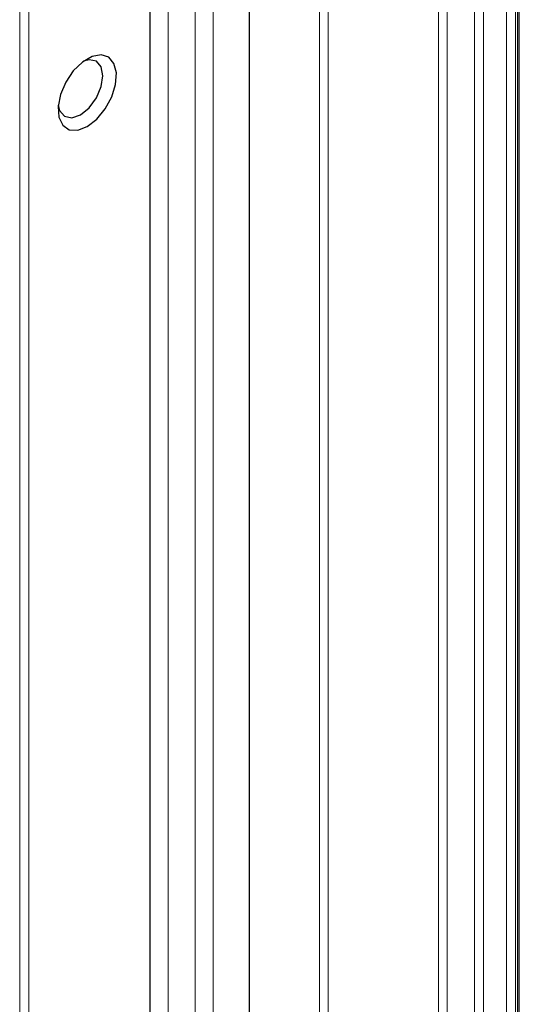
# Paper-space layout 'Blatt2' of a CAD drawing. Header units: millimetres. Extents: x 5 to 418, y 2 to 292.
# Tile 53 of 60: x 290 to 306, y 133 to 164. Entities that reach past the tile are written whole.
import ezdxf

# ---------------------------------------------------------------- set-up
doc = ezdxf.new("R2010")
doc.units = ezdxf.units.MM

psp = doc.layouts.new('Blatt2')

# ---------------------------------------------------------------- linework, layer by layer
at = {"color": 7, "linetype": 'Continuous', "lineweight": 18}
for p, q in [((305.78, 107.125), (305.78, 209.03)), ((306.06, 208.866), (306.06, 107.124)), ((304.775, 106.723), (304.775, 208.627)), ((305.056, 208.626), (305.056, 106.721)), ((306.185, 207.814), (306.185, 105.909)), ((303.642, 128.123), (303.642, 207.488)), ((303.922, 207.487), (303.922, 128.122)), ((295.156, 126.648), (295.156, 206.669)), ((296.005, 126.158), (296.005, 206.179)), ((296.57, 206.179), (296.57, 126.158)), ((299.903, 126.265), (299.903, 205.562)), ((300.183, 205.56), (300.183, 126.264)), ((290.489, 124.117), (290.489, 204.138)), ((290.772, 204.138), (290.772, 124.117))]:
    psp.add_line(p, q, dxfattribs=at)
at = {"color": 7, "linetype": 'Continuous', "lineweight": 25}
for p, q in [((306.126, 207.895), (306.126, 105.991)), ((297.702, 206.832), (297.702, 126.811)), ((294.59, 126.321), (294.59, 206.342))]:
    psp.add_line(p, q, dxfattribs=at)
at = {"color": 7, "linetype": 'Continuous', "lineweight": 25, "flags": 128}
for points in [[(292.611, 161.025), (292.909, 161.254), (293.175, 161.574), (293.38, 161.95), (293.502, 162.34), (293.527, 162.703), (293.452, 162.998), (293.287, 163.195), (293.048, 163.272), (292.762, 163.22), (292.459, 163.046), (292.173, 162.767), (291.934, 162.415), (291.769, 162.026), (291.694, 161.645), (291.719, 161.311), (291.841, 161.061), (292.046, 160.922), (292.312, 160.91), (292.611, 161.025)], [(292.398, 161.392), (292.669, 161.61), (292.898, 161.92), (293.052, 162.273), (293.106, 162.617), (293.052, 162.898), (292.898, 163.075), (292.669, 163.119), (292.497, 163.074)], [(291.698, 161.69), (291.745, 161.519), (291.898, 161.342), (292.128, 161.298), (292.398, 161.392)]]:
    psp.add_lwpolyline(points, dxfattribs=at)

doc.saveas('drawing.dxf')
